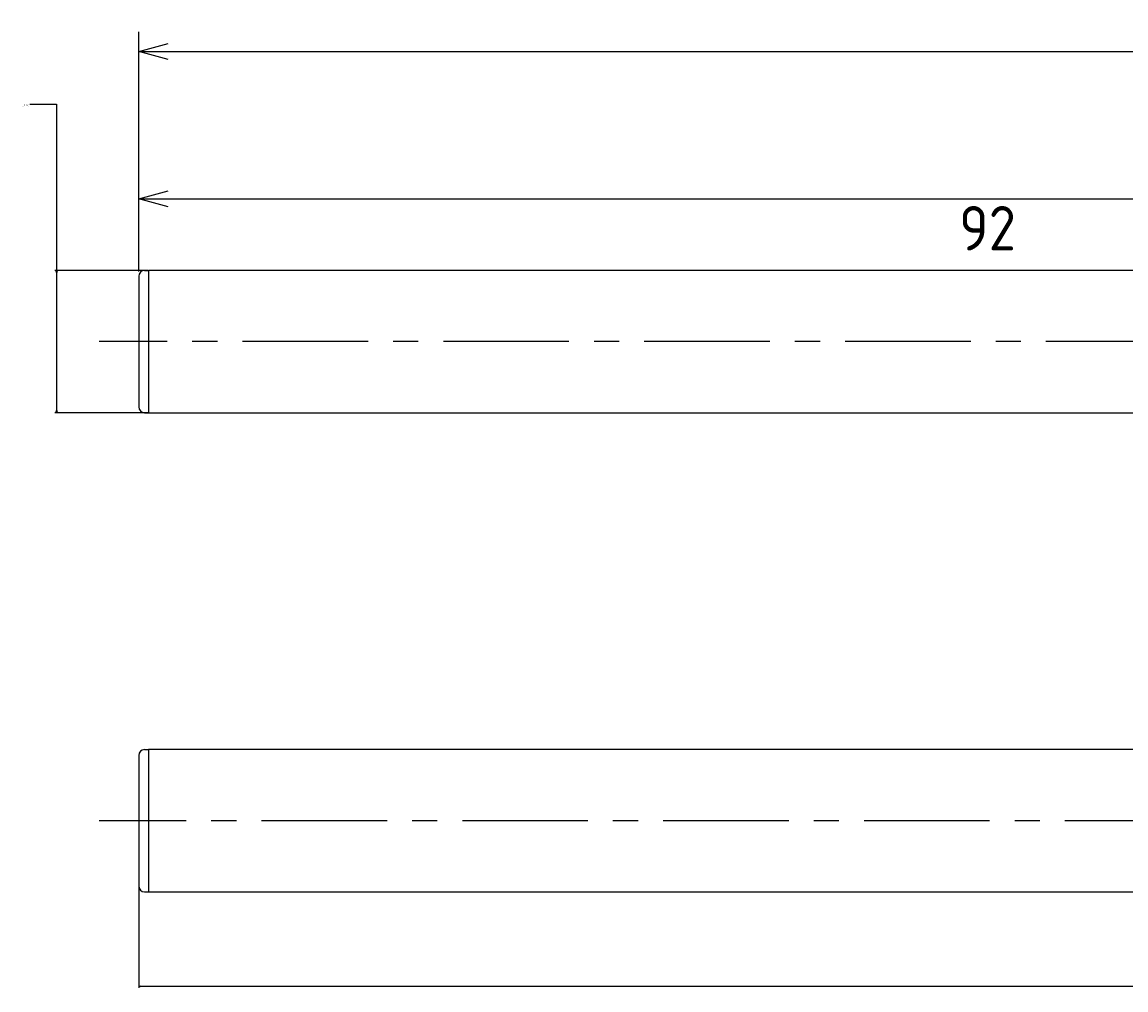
# Model space of a CAD drawing. Extents: x 94 to 270, y 167 to 216.
# Tile 1 of 5: x 94 to 150, y 167 to 216. Entities that reach past the tile are written whole.
import ezdxf

# ---------------------------------------------------------------- set-up
doc = ezdxf.new("R2010")
doc.units = 0
doc.header["$LTSCALE"] = 0.2
doc.linetypes.add('CENTER', pattern=[50.8, 31.75, -6.35, 6.35, -6.35])
doc.layers.get('0').update_dxf_attribs({"linetype": 'CONTINUOUS'})
doc.layers.get('DEFPOINTS').update_dxf_attribs({"linetype": 'CONTINUOUS'})
for name, color, linetype in [('18-0-CON', 3, 'CONTINUOUS'), ('18-2-CEN', 1, 'CENTER'), ('35-0-CON', 7, 'CONTINUOUS')]:
    doc.layers.add(name, color=color, linetype=linetype)
doc.styles.get("Standard").update_dxf_attribs({"font": 'isocp.shx', "bigfont": 'bigfont.shx'})
doc.dimstyles.get("Standard").update_dxf_attribs({"dimtxt": 0.18, "dimasz": 0.18, "dimexe": 0.18, "dimexo": 0.0625, "dimgap": 0.09, "dimtad": 0, "dimtih": 1, "dimtoh": 1, "dimzin": 0, "dimcen": 0.09, "dimazin": 3, "dimtfac": 1, "dimtofl": 0, "dimtmove": 0, "dimatfit": 3})

# ---------------------------------------------------------------- blocks, each defined once
blk = doc.blocks.new('_OPEN30')
at = {"color": 0, "linetype": 'BYBLOCK'}
for p, q in [((-1, 0.268), (0, 0)), ((0, 0), (-1, -0.268)), ((0, 0), (-1, 0))]:
    blk.add_line(p, q, dxfattribs=at)
blk = doc.blocks.new('*D266')
at = {"layer": '18-0-CON', "color": 0}
for p, q in [((94.499, 212.01), (95.846, 212.01)), ((95.846, 212.01), (95.846, 203.6)), ((100.469, 203.6), (95.756, 203.6)), ((95.846, 203.51), (95.846, 196.49)), ((100.469, 196.4), (95.756, 196.4))]:
    blk.add_line(p, q, dxfattribs=at)
at = {"layer": 'DEFPOINTS', "color": 0}
for p in [(100.5, 203.6), (95.846, 196.4), (100.5, 196.4)]:
    blk.add_point(p, dxfattribs=at)
at = {"layer": '18-0-CON', "color": 0, "xscale": 0.0899999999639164, "yscale": 0.0899999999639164, "zscale": 0.0899999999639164}
for p, rotation in [((95.846, 203.6), 90), ((95.846, 196.4), 270)]:
    blk.add_blockref('_OPEN30', p, dxfattribs=dict(at, rotation=rotation))
at = {"layer": '18-0-CON', "color": 0}
blk.add_text('φ7.20', height=0.09, dxfattribs=at).set_placement((94.103, 211.893))
blk = doc.blocks.new('*D230')
at = {"layer": '18-0-CON', "color": 161}
for p, q in [((100, 203.55), (100, 208.215)), ((192, 203.85), (192, 208.215)), ((101.5, 207.215), (190.5, 207.215))]:
    blk.add_line(p, q, dxfattribs=at)
at = {"layer": 'DEFPOINTS', "color": 0}
for p in [(192, 207.215), (100, 203.3), (192, 203.6)]:
    blk.add_point(p, dxfattribs=at)
at = {"layer": '18-0-CON', "color": 161, "xscale": 1.499999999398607, "yscale": 1.499999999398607, "zscale": 1.499999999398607, "rotation": 180}
blk.add_blockref('_OPEN30', (100, 207.215), dxfattribs=at)
at = {"layer": '18-0-CON', "color": 161, "xscale": 1.499999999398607, "yscale": 1.499999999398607, "zscale": 1.499999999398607}
blk.add_blockref('_OPEN30', (192, 207.215), dxfattribs=at)
at = {"layer": '18-0-CON', "color": 161}
blk.add_text('92', height=2.25, dxfattribs=at).set_placement((141.5, 204.608))
blk = doc.blocks.new('*D229')
at = {"layer": '18-0-CON', "color": 161}
for p, q in [((100, 206.3), (100, 215.675)), ((263, 200.25), (263, 215.675)), ((101.5, 214.675), (261.5, 214.675))]:
    blk.add_line(p, q, dxfattribs=at)
at = {"layer": 'DEFPOINTS', "color": 0}
for p in [(263, 214.675), (100, 206.05), (263, 200)]:
    blk.add_point(p, dxfattribs=at)
at = {"layer": '18-0-CON', "color": 161, "xscale": 1.499999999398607, "yscale": 1.499999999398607, "zscale": 1.499999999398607, "rotation": 180}
blk.add_blockref('_OPEN30', (100, 214.675), dxfattribs=at)
at = {"layer": '18-0-CON', "color": 161, "xscale": 1.499999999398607, "yscale": 1.499999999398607, "zscale": 1.499999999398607}
blk.add_blockref('_OPEN30', (263, 214.675), dxfattribs=at)
at = {"layer": '18-0-CON', "color": 161}
blk.add_text('(163)', height=2.25, dxfattribs=at).set_placement((177, 212.18))
blk = doc.blocks.new('*D268')
at = {"layer": '18-0-CON', "color": 0}
for p, q in [((203, 175.728), (203, 167.297)), ((100, 172.428), (100, 167.297)), ((100.09, 167.387), (151.302, 167.387)), ((202.91, 167.387), (151.698, 167.387))]:
    blk.add_line(p, q, dxfattribs=at)
at = {"layer": 'DEFPOINTS', "color": 0}
for p in [(203, 175.759), (100, 172.459), (203, 167.387)]:
    blk.add_point(p, dxfattribs=at)
at = {"layer": '18-0-CON', "color": 0, "xscale": 0.0900000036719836, "yscale": 0.0900000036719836, "zscale": 0.0900000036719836, "rotation": 180}
blk.add_blockref('_OPEN30', (100, 167.387), dxfattribs=at)
at = {"layer": '18-0-CON', "color": 0, "xscale": 0.0900000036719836, "yscale": 0.0900000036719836, "zscale": 0.0900000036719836}
blk.add_blockref('_OPEN30', (203, 167.387), dxfattribs=at)
at = {"layer": '18-0-CON', "color": 0}
blk.add_text('(103.0)', height=0.09, dxfattribs=at).set_placement((151.32, 167.227))

msp = doc.modelspace()

# ---------------------------------------------------------------- linework, layer by layer
at = {"layer": '18-2-CEN'}
for p, q in [((264.00005, 200), (98.00145, 200)), ((204.00005, 175.75896), (98.00145, 175.75896))]:
    msp.add_line(p, q, dxfattribs=at)
at = {"layer": '35-0-CON'}
for p, q in [((100, 203.3), (100, 196.7)), ((100.3, 203.6), (100.5, 203.6)), ((192.00005, 203.6), (100.5, 203.6)), ((100.5, 203.6), (100.5, 203.4)), ((100.5, 203.6), (100.5, 196.4)), ((100.3, 196.4), (100.5, 196.4)), ((100.50005, 196.4), (192.00005, 196.4)), ((100.3, 179.35896), (100.5, 179.35896)), ((192.00005, 179.35896), (100.5, 179.35896)), ((100.5, 179.35896), (100.5, 172.15896)), ((100, 179.05896), (100, 172.45896)), ((100.3, 172.15896), (100.5, 172.15896)), ((100.50005, 172.15896), (192.00005, 172.15896))]:
    msp.add_line(p, q, dxfattribs=at)
for centre, start, end in [((100.3, 203.3), 90, 180), ((100.3, 196.7), 180, 270), ((100.3, 179.05896), 90, 180), ((100.3, 172.45896), 180, 270)]:
    msp.add_arc(centre, 0.3, start, end, dxfattribs=at)

# ---------------------------------------------------------------- dimensions: what is measured, and where the dimension line sits
at = {"layer": '18-0-CON'}
for base, p1, p2, override, picture, middle in [((263.00005, 214.67515), (100, 206.05), (263.00005, 200.00013), {"dimscale": 0.5, "dimpost": '(<>)', "dimblk1": 'OPEN30', "dimblk2": 'OPEN30', "dimsah": 1}, '*D229', (181.50003, 216.16265)), ((192.00005, 207.21523), (100, 203.3), (192.00005, 203.6), {"dimscale": 0.5, "dimblk1": 'OPEN30', "dimblk2": 'OPEN30', "dimsah": 1}, '*D230', (146.00003, 208.591)), ((203.00005, 167.38656), (100, 172.45896), (203.00005, 175.75896), {"dimscale": 0.5, "dimdec": 1, "dimpost": '(<>)', "dimblk": 'OPEN30', "dimtdec": 4, "dimtmove": 0, "dimtzin": 0}, '*D268', (151.50003, 167.38656))]:
    dim = msp.add_linear_dim(base=base, p1=p1, p2=p2, dimstyle='Standard', override=override, dxfattribs=at)
    dim.commit()
    dim.dimension.update_dxf_attribs({"geometry": picture, "text_midpoint": middle})
dim = msp.add_linear_dim(base=(95.84574, 196.4), p1=(100.5, 203.6), p2=(100.50005, 196.4), angle=90, dimstyle='Standard', override={"dimscale": 0.5, "dimgap": 0.5, "dimpost": 'φ<>', "dimblk1": 'OPEN30', "dimblk2": 'OPEN30', "dimsah": 1, "dimtol": 0, "dimlim": 0, "dimtp": 0.1, "dimtm": 0.3, "dimtmove": 1, "dimtolj": 2}, dxfattribs=at)
dim.commit()
dim.dimension.update_dxf_attribs({"geometry": '*D266', "text_midpoint": (94.10304, 212.01045), "dimtype": 128})

doc.saveas('drawing.dxf')
